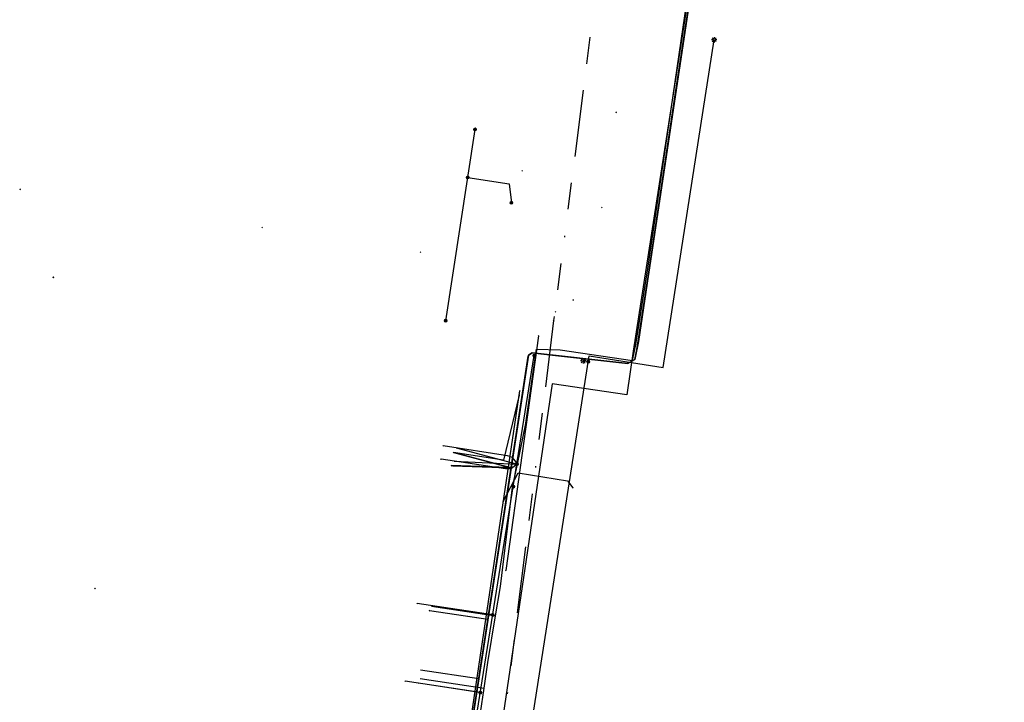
# Model space of a CAD drawing. Header units: metres. Extents: x 253430 to 254090, y 592748 to 593165.
# Tile 55 of 146: x 253691 to 253765, y 592785 to 592836. Entities that reach past the tile are written whole.
import ezdxf
from ezdxf.lldxf.tags import DXFTag

# ---------------------------------------------------------------- set-up
doc = ezdxf.new("R2010")
doc.units = ezdxf.units.M
doc.linetypes.add('RI-OVERIG-SO', pattern=[17, 5, -2, 2, -2, 0, -2, 2, -2])
for name, color, linetype in [('B-WE-IE-MEUBILAIR-S', 7, 'Continuous'), ('B-WE-KL-DATA-G', 90, 'KL-DATA-SO'), ('B-WE-KL-DATA_DUCT-G', 90, 'Continuous'), ('B-WE-KL-DATA_KABELBED-G', 90, 'Continuous'), ('B-WE-KL-DATA_MANTELBUIS-G', 90, 'Continuous'), ('B-WE-KL-ET_LS-G', 190, 'KL-LS-SO'), ('B-WE-KL-ET_LS_HULPSTUK-S', 190, 'Continuous'), ('B-WE-KL-ET_LS_KABELBED-G', 190, 'Continuous'), ('B-WE-KL-ET_MS-G', 130, 'KL-MS-SO'), ('B-WE-KL-ET_MS_KABELBED-G', 130, 'Continuous'), ('B-WE-KL-WATER-G', 170, 'KL-WATER-SO'), ('B-WE-KL-WATER_HULPSTUK-S', 170, 'Continuous'), ('B-WE-RI-VRIJVERVAL-G', 210, 'RI-OVERIG-SO'), ('B-WE-RI-VRIJVERVAL_HULPSTUK-S', 210, 'Continuous'), ('V-WE-KL-WATER-G', 170, 'V-KL-WATER-SO'), ('V-WE-KL-WATER_HULPSTUK-S', 170, 'Continuous')]:
    doc.layers.add(name, color=color, linetype=linetype)
doc.styles.add('NLCS-ISO', font='txt')
doc.styles.get("Standard").update_dxf_attribs({"font": 'simplex.shx'})
tags = doc.linetypes.add('KL-DATA-SO', pattern='A,4,-1,[101,NLCS.SHX,S=0.5,R=0,X=0,Y=0],-1,4,-1,["D",Standard,S=1,R=0,X=-0.25,Y=-0.5],-1.5', length=12.5).pattern_tags.tags
tags[18] = DXFTag(74, 10)
tags = doc.linetypes.add('KL-LS-SO', pattern='A,4,-1,[103,NLCS.SHX,S=0.75,R=0,X=0,Y=0],-1,4,-1,["L",Standard,S=1,R=0,X=0,Y=-0.5],-2', length=13).pattern_tags.tags
tags[18] = DXFTag(74, 10)
tags = doc.linetypes.add('KL-MS-SO', pattern='A,4,-1,[103,NLCS.SHX,S=0.75,R=0,X=0,Y=0],-1,4,-1,["M",Standard,S=1,R=0,X=0,Y=-0.5],-2', length=13).pattern_tags.tags
tags[18] = DXFTag(74, 10)
doc.linetypes.add('KL-WATER-SO', pattern='A,7,-0.5,[168,NLCS.SHX,S=0.75,R=0,X=0.75,Y=0],-2', length=9.5)
doc.linetypes.add('V-KL-WATER-SO', pattern='A,3.5,[24,NLCS.SHX,S=0.5,R=0,X=0,Y=0],3.5,-0.5,[168,NLCS.SHX,S=0.75,R=0,X=0.75,Y=0],-2', length=9.5)

# ---------------------------------------------------------------- blocks, each defined once
blk = doc.blocks.new('SKL-WTB_HULP_OVERIG-SO')
at = {"color": 0, "linetype": 'ByBlock', "lineweight": 18}
for points in [[(-0.14, 0.14), (0.14, -0.14)], [(0.14, 0.14), (-0.14, -0.14)]]:
    blk.add_lwpolyline(points, dxfattribs=at)
at = {"color": 0, "linetype": 'ByBlock', "lineweight": 18, "style": 'NLCS-ISO', "flags": 1}
for tag, p in [('TYPE', (1.5, 0)), ('OMSCHRIJVING', (1.5, -3)), ('LABEL', (1.5, -1.5))]:
    blk.add_attdef(tag, p, '', height=1, dxfattribs=at)
blk = doc.blocks.new('SKL-WTB_HULP_MOF-SO')
at = {"linetype": 'ByBlock', "lineweight": 18}
h = blk.add_hatch(color=0, dxfattribs=at)
h.dxf.hatch_style = 1
h.paths.add_polyline_path([(-0.5625, 0, 1), (0.5625, 0, 1)])
at = {"color": 0, "linetype": 'ByBlock', "lineweight": 18}
blk.add_circle((0, 0), 0.5625, dxfattribs=at)
at = {"color": 0, "linetype": 'ByBlock', "lineweight": 18, "style": 'NLCS-ISO', "flags": 1}
for tag, p in [('TYPE', (1.5, 0)), ('OMSCHRIJVING', (1.5, -3)), ('LABEL', (1.5, -1.5))]:
    blk.add_attdef(tag, p, '', height=1, dxfattribs=at)
blk = doc.blocks.new('SIE-MEUBILAIR_PAAL_LICHTMAST-SO')
for points in [[(-0.62, 0), (-1, 0)], [(-0.71, 0.71), (-0.44, 0.44)], [(0, 1), (0, 0.62)], [(0.44, 0.44), (0.71, 0.71)], [(1, 0), (0.62, 0)], [(-0.71, -0.71), (-0.44, -0.44)], [(0, -0.62), (0, -1)], [(0.44, -0.44), (0.71, -0.71)]]:
    blk.add_lwpolyline(points)
blk.add_circle((0, 0), 0.5)
blk = doc.blocks.new('SRI-HULP_OVERIG-SO')
at = {"color": 0, "linetype": 'ByBlock', "lineweight": 18}
for points in [[(-0.14, 0.14), (0.14, -0.14)], [(0.14, 0.14), (-0.14, -0.14)]]:
    blk.add_lwpolyline(points, dxfattribs=at)
at = {"color": 0, "linetype": 'ByBlock', "lineweight": 18, "style": 'NLCS-ISO', "flags": 1}
for tag, p in [('TYPE', (1.5, 0)), ('OMSCHRIJVING', (1.5, -3)), ('LABEL', (1.5, -1.5))]:
    blk.add_attdef(tag, p, '', height=1, dxfattribs=at)

msp = doc.modelspace()

# ---------------------------------------------------------------- linework, layer by layer
at = {"layer": 'B-WE-KL-DATA-G'}
for points in [[(253728.041, 592802.473), (253728.68, 592805.513), (253728.684, 592805.531), (253729.482, 592811.094), (253731.241, 592811.037), (253736.675, 592810.236), (253736.919, 592811.453), (253737.83, 592817.136), (253742.087, 592846.191), (253740.402, 592847.422), (253738.432, 592847.859), (253737.379, 592848.092), (253731.86, 592848.526), (253723.339, 592849.411), (253721.428, 592849.741)], [(253728.041, 592802.473), (253728.68, 592805.513), (253728.684, 592805.531), (253729.482, 592811.094), (253731.241, 592811.037), (253736.675, 592810.236), (253736.919, 592811.453), (253737.83, 592817.136), (253742.087, 592846.191), (253740.402, 592847.422), (253738.432, 592847.859), (253737.379, 592848.092), (253731.86, 592848.526), (253723.339, 592849.411), (253721.428, 592849.741)], [(253744.833, 592845.393), (253744.99, 592846.444), (253742.67, 592846.821), (253742.652, 592846.656), (253741.362, 592839.862), (253739.886, 592830.173), (253737.134, 592811.656), (253736.85, 592810.325), (253736.334, 592810.025), (253731.132, 592810.602), (253729.156, 592810.825), (253728.861, 592810.653), (253725.138, 592786.368), (253720.763, 592787.033)], [(253720.864, 592758.269), (253722.16, 592766.963), (253728.861, 592810.653), (253729.156, 592810.825), (253731.132, 592810.602), (253736.334, 592810.025), (253736.85, 592810.325), (253737.134, 592811.656), (253739.886, 592830.173), (253741.362, 592839.862), (253742.652, 592846.656), (253742.67, 592846.821), (253744.99, 592846.444), (253744.833, 592845.393)], [(253720.864, 592758.269), (253722.16, 592766.963), (253728.861, 592810.653), (253729.156, 592810.825), (253731.132, 592810.602), (253736.334, 592810.025), (253736.85, 592810.325), (253737.134, 592811.656), (253739.886, 592830.173), (253741.362, 592839.862), (253742.652, 592846.656), (253742.67, 592846.821), (253744.99, 592846.444), (253744.833, 592845.393)], [(253744.833, 592845.393), (253744.99, 592846.444), (253742.67, 592846.821), (253742.652, 592846.656), (253741.362, 592839.862), (253739.886, 592830.173), (253737.134, 592811.656), (253736.85, 592810.325), (253736.334, 592810.025), (253731.132, 592810.602), (253729.156, 592810.825), (253728.861, 592810.653), (253725.82, 592790.815), (253721.439, 592791.482)], [(253723.093, 592802.357), (253723.192, 592802.342), (253727.562, 592802.183), (253728.861, 592810.653), (253729.156, 592810.825), (253731.132, 592810.602), (253736.334, 592810.025), (253736.85, 592810.325), (253737.134, 592811.656), (253739.886, 592830.173), (253741.362, 592839.862), (253742.652, 592846.656), (253742.67, 592846.821), (253744.99, 592846.444), (253744.833, 592845.393)], [(253723.244, 592803.345), (253723.343, 592803.33), (253727.562, 592802.183), (253728.861, 592810.653), (253729.156, 592810.825), (253731.132, 592810.602), (253736.334, 592810.025), (253736.85, 592810.325), (253737.134, 592811.656), (253739.886, 592830.173), (253741.362, 592839.862), (253742.652, 592846.656), (253742.67, 592846.821), (253744.99, 592846.444), (253744.833, 592845.393)], [(253723.451, 592803.688), (253728.041, 592802.473)], [(253723.451, 592803.688), (253728.041, 592802.473)], [(253723.296, 592802.697), (253728.041, 592802.473)], [(253723.296, 592802.697), (253728.041, 592802.473)], [(253726.398, 592791.087), (253726.764, 592793.294), (253727.677, 592800.74), (253727.68, 592800.755), (253728.041, 592802.473)], [(253726.398, 592791.087), (253726.764, 592793.294), (253727.677, 592800.74), (253727.68, 592800.755), (253728.041, 592802.473)], [(253721.598, 592791.831), (253726.398, 592791.087)], [(253721.598, 592791.831), (253726.398, 592791.087)], [(253725.538, 592785.661), (253725.818, 592787.596), (253725.818, 592787.598), (253726.398, 592791.087)], [(253725.538, 592785.661), (253725.818, 592787.596), (253725.818, 592787.598), (253726.398, 592791.087)], [(253720.748, 592786.397), (253725.538, 592785.661)], [(253720.748, 592786.397), (253725.538, 592785.661)], [(253724.548, 592779.026), (253725.002, 592781.962), (253725.538, 592785.661)], [(253724.548, 592779.026), (253725.002, 592781.962), (253725.538, 592785.661)]]:
    msp.add_lwpolyline(points, dxfattribs=at)
at = {"layer": 'B-WE-KL-DATA_DUCT-G'}
for points in [[(253720.869, 592758.269), (253723.044, 592772.727), (253728.861, 592810.653), (253729.156, 592810.825), (253736.334, 592810.025), (253736.85, 592810.325), (253737.007, 592811.061), (253737.91, 592816.874), (253741.362, 592839.862), (253742.652, 592846.656), (253742.67, 592846.821), (253744.99, 592846.444), (253744.833, 592845.393)], [(253720.869, 592758.269), (253723.044, 592772.727), (253728.861, 592810.653), (253729.156, 592810.825), (253736.334, 592810.025), (253736.85, 592810.325), (253737.007, 592811.061), (253737.91, 592816.874), (253741.362, 592839.862), (253742.652, 592846.656), (253742.67, 592846.821), (253744.99, 592846.444), (253744.833, 592845.393)], [(253742.652, 592846.656), (253741.362, 592839.862), (253737.91, 592816.874), (253737.007, 592811.061), (253736.85, 592810.325), (253736.334, 592810.025), (253729.156, 592810.825)], [(253720.869, 592758.269), (253723.044, 592772.727), (253728.848, 592810.571)]]:
    msp.add_lwpolyline(points, dxfattribs=at)
at = {"layer": 'B-WE-KL-DATA_KABELBED-G'}
for points in [[(253742.652, 592846.656), (253741.362, 592839.862), (253737.91, 592816.874)], [(253737.91, 592816.874), (253737.007, 592811.061)], [(253728.848, 592810.571), (253727.562, 592802.183)], [(253729.156, 592810.825), (253728.861, 592810.653), (253728.848, 592810.571)], [(253737.007, 592811.061), (253736.85, 592810.325), (253736.334, 592810.025), (253729.156, 592810.825)], [(253727.562, 592802.183), (253723.244, 592803.345)], [(253727.562, 592802.183), (253723.093, 592802.357)], [(253727.562, 592802.183), (253725.82, 592790.815)], [(253725.82, 592790.815), (253721.439, 592791.482)], [(253725.82, 592790.815), (253725.138, 592786.368)], [(253725.138, 592786.368), (253720.763, 592787.033)], [(253725.138, 592786.368), (253724.076, 592779.449)]]:
    msp.add_lwpolyline(points, dxfattribs=at)
at = {"layer": 'B-WE-KL-DATA_MANTELBUIS-G'}
for points in [[(253736.919, 592811.453), (253737.83, 592817.136)], [(253737.91, 592816.874), (253737.007, 592811.061)]]:
    msp.add_lwpolyline(points, dxfattribs=at)
at = {"layer": 'B-WE-KL-ET_LS-G'}
for points in [[(253725.232, 592758.102), (253733.435, 592810.59), (253738.969, 592809.725), (253742.809, 592834.293)], [(253722.66, 592813.228), (253724.862, 592827.57)], [(253722.66, 592813.228), (253724.862, 592827.57)], [(253724.31, 592823.971), (253727.425, 592823.486), (253727.594, 592822.069)], [(253721.08, 592758.261), (253723.066, 592771.664), (253729.31, 592810.616)], [(253721.08, 592758.261), (253723.066, 592771.664), (253729.31, 592810.616)], [(253733.366, 592810.151), (253732.971, 592810.212)], [(253728.006, 592802.478), (253727.888, 592802.685), (253727.777, 592802.841), (253727.641, 592802.961), (253727.48, 592803.046), (253727.295, 592803.094), (253722.462, 592803.839)], [(253728.006, 592802.478), (253727.827, 592802.315), (253727.673, 592802.201), (253727.507, 592802.129), (253727.328, 592802.097), (253727.136, 592802.107), (253722.308, 592802.852)], [(253726.192, 592791.164), (253720.51, 592792.027)], [(253725.258, 592785.337), (253719.624, 592786.195)]]:
    msp.add_lwpolyline(points, dxfattribs=at)
at = {"layer": 'B-WE-KL-ET_LS_KABELBED-G'}
for points in [[(253725.232, 592758.102), (253733.435, 592810.59), (253738.969, 592809.725), (253742.809, 592834.293)], [(253722.66, 592813.228), (253724.862, 592827.57)], [(253721.08, 592758.261), (253723.066, 592771.664), (253729.31, 592810.616)]]:
    msp.add_lwpolyline(points, dxfattribs=at)
at = {"layer": 'B-WE-KL-ET_MS-G'}
msp.add_lwpolyline([(253805.552, 592937.639), (253804.845, 592937.843), (253803.455, 592933.071), (253772.773, 592941.22), (253726.596, 592953.236), (253723.264, 592940.468), (253707.558, 592880.336), (253746.52, 592875.653), (253745.185, 592865.331), (253736.735, 592810.948), (253736.249, 592807.671), (253730.653, 592808.501), (253723.19, 592758.18)], dxfattribs=at)
msp.add_lwpolyline([(253805.552, 592937.639), (253804.845, 592937.843), (253803.455, 592933.071), (253772.773, 592941.22), (253726.596, 592953.236), (253723.264, 592940.468), (253707.558, 592880.336), (253746.52, 592875.653), (253745.185, 592865.331), (253736.735, 592810.948), (253736.249, 592807.671), (253730.653, 592808.501), (253723.19, 592758.18)], dxfattribs=at)
msp.add_lwpolyline([(253805.552, 592937.639), (253804.845, 592937.843), (253803.455, 592933.071), (253772.773, 592941.22), (253726.596, 592953.236), (253723.264, 592940.468), (253707.558, 592880.336), (253746.52, 592875.653), (253745.185, 592865.331), (253736.735, 592810.948), (253736.249, 592807.671), (253730.653, 592808.501), (253723.19, 592758.18)], dxfattribs=at)
at = {"layer": 'B-WE-KL-ET_MS_KABELBED-G'}
msp.add_lwpolyline([(253745.185, 592865.331), (253736.735, 592810.948), (253736.249, 592807.671), (253730.653, 592808.501), (253723.19, 592758.18)], dxfattribs=at)
at = {"layer": 'B-WE-KL-WATER-G'}
for points in [[(253728.173, 592807.653), (253727.009, 592802.774), (253723.244, 592803.346)], [(253723.784, 592778.224), (253728.222, 592807.976)], [(253727.362, 592802.213), (253723.093, 592802.357)], [(253726.984, 592799.675), (253728.085, 592801.822), (253731.812, 592801.23), (253732.209, 592800.696)], [(253725.666, 592790.839), (253721.439, 592791.482)], [(253724.855, 592785.399), (253720.612, 592786.044)]]:
    msp.add_lwpolyline(points, dxfattribs=at)
at = {"layer": 'B-WE-RI-VRIJVERVAL-G'}
for points in [[(253735.15, 592847.47), (253730.76, 592813.24)], [(253730.76, 592813.24), (253726.64, 592780.12)]]:
    msp.add_lwpolyline(points, dxfattribs=at)
at = {"layer": 'V-WE-KL-WATER-G'}
msp.add_lwpolyline([(253729.62, 592812.086), (253727.172, 592794.505)], dxfattribs=at)

# ---------------------------------------------------------------- block references
at = {"layer": 'B-WE-IE-MEUBILAIR-S', "xscale": 0.2, "yscale": 0.2, "zscale": 0.2}
for p in [(253742.809, 592834.293), (253732.971, 592810.212)]:
    msp.add_blockref('SIE-MEUBILAIR_PAAL_LICHTMAST-SO', p, dxfattribs=at)
at = {"layer": 'B-WE-KL-ET_LS_HULPSTUK-S', "xscale": 0.2, "yscale": 0.2, "zscale": 0.2}
for name, p in [('SKL-WTB_HULP_MOF-SO', (253724.862, 592827.57)), ('SKL-WTB_HULP_MOF-SO', (253724.862, 592827.57)), ('SKL-WTB_HULP_MOF-SO', (253724.31, 592823.971)), ('SKL-WTB_HULP_MOF-SO', (253727.594, 592822.069)), ('SKL-WTB_HULP_MOF-SO', (253722.66, 592813.228)), ('SKL-WTB_HULP_MOF-SO', (253722.66, 592813.228)), ('SKL-WTB_HULP_MOF-SO', (253729.31, 592810.616)), ('SKL-WTB_HULP_MOF-SO', (253729.31, 592810.616)), ('SKL-WTB_HULP_MOF-SO', (253733.366, 592810.151)), ('SKL-WTB_HULP_OVERIG-SO', (253722.462, 592803.839)), ('SKL-WTB_HULP_OVERIG-SO', (253722.308, 592802.852)), ('SKL-WTB_HULP_MOF-SO', (253728.006, 592802.478)), ('SKL-WTB_HULP_MOF-SO', (253727.735, 592800.791)), ('SKL-WTB_HULP_OVERIG-SO', (253720.51, 592792.027)), ('SKL-WTB_HULP_MOF-SO', (253726.192, 592791.164)), ('SKL-WTB_HULP_OVERIG-SO', (253719.624, 592786.195)), ('SKL-WTB_HULP_MOF-SO', (253725.258, 592785.337))]:
    msp.add_blockref(name, p, dxfattribs=at)
at = {"layer": 'B-WE-KL-WATER_HULPSTUK-S', "xscale": 0.2, "yscale": 0.2, "zscale": 0.2}
for p in [(253728.173, 592807.653), (253728.222, 592807.976), (253723.244, 592803.346), (253723.093, 592802.357), (253727.362, 592802.213), (253732.209, 592800.696), (253726.984, 592799.675), (253721.439, 592791.482), (253725.666, 592790.839), (253720.612, 592786.044), (253724.855, 592785.399)]:
    msp.add_blockref('SKL-WTB_HULP_OVERIG-SO', p, dxfattribs=at)
at = {"layer": 'B-WE-RI-VRIJVERVAL_HULPSTUK-S', "xscale": 0.2, "yscale": 0.2, "zscale": 0.2}
for p in [(253735.451, 592828.854), (253728.401, 592824.471), (253690.718, 592823.078), (253734.37, 592821.709), (253708.894, 592820.207), (253720.769, 592818.358), (253693.214, 592816.477), (253732.229, 592814.781), (253730.895, 592813.888), (253730.76, 592813.24), (253696.342, 592793.154)]:
    msp.add_blockref('SRI-HULP_OVERIG-SO', p, dxfattribs=at)
at = {"layer": 'V-WE-KL-WATER_HULPSTUK-S', "xscale": 0.2, "yscale": 0.2, "zscale": 0.2}
for p in [(253729.62, 592812.086), (253727.172, 592794.505)]:
    msp.add_blockref('SKL-WTB_HULP_OVERIG-SO', p, dxfattribs=at)

doc.saveas('drawing.dxf')
